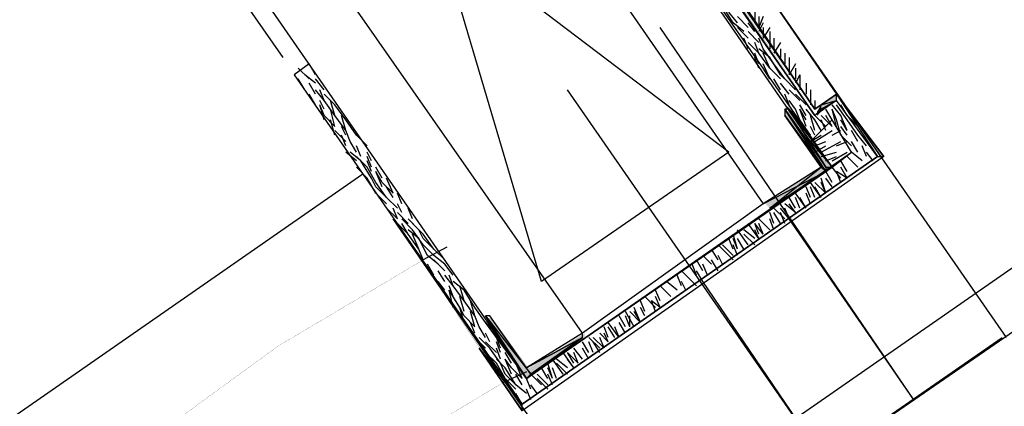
# Model space of a CAD drawing. Header units: millimetres. Extents: x 140304 to 319987, y -10756 to 142544.
# Tile 163 of 203: x 164294 to 164973, y 95888 to 96154. Entities that reach past the tile are written whole.
import ezdxf

# ---------------------------------------------------------------- set-up
doc = ezdxf.new("R2010")
doc.units = ezdxf.units.MM
doc.header["$LTSCALE"] = 10
doc.layers.get('0').update_dxf_attribs({"linetype": 'CONTINUOUS'})
doc.layers.add('4', color=3, linetype='CONTINUOUS')
doc.layers.add('furn', color=7, linetype='CONTINUOUS', true_color=0x9c9c9c)
doc.layers.add('H', color=7, linetype='CONTINUOUS', lineweight=53, true_color=0x0000d1)

msp = doc.modelspace()

# ---------------------------------------------------------------- hatches: boundary and pattern name
at = {"layer": 'H', "linetype": 'Continuous'}
for points in [[(164843.62, 96088.37), (164554.47, 96500.7), (164558.92, 96500.7), (164843.62, 96088.37)], [(164846.56, 96095.77), (164856.99, 96103.25), (164856.99, 96098.8), (164846.56, 96091.32), (164846.56, 96095.77)], [(164886.67, 96060.21), (164856.99, 96103.25), (164889.61, 96060.21), (164886.67, 96060.21)], [(164843.62, 96088.37), (164843.62, 96091.32), (164846.56, 96095.77), (164846.56, 96091.32), (164843.62, 96088.37)], [(164851.02, 96049.86), (164821.42, 96088.37), (164821.42, 96091.32), (164851.02, 96049.86)], [(164851.02, 96052.81), (164851.02, 96049.86), (164821.42, 96091.32), (164825.88, 96091.32), (164851.02, 96052.81)], [(164851.02, 96052.81), (164825.88, 96091.32), (164854.05, 96052.81), (164851.02, 96052.81)], [(164851.02, 96052.81), (164825.88, 96091.32), (164854.05, 96052.81), (164851.02, 96052.81)], [(164808.05, 96027.58), (164846.56, 96052.81), (164851.02, 96049.86), (164811, 96024.64), (164808.05, 96027.58)], [(164643.42, 95906), (164615.26, 95946.02), (164615.26, 95948.97), (164643.42, 95906)], [(164647.88, 95910.46), (164643.42, 95906), (164615.26, 95948.97), (164619.71, 95948.97), (164647.88, 95910.46)], [(164643.42, 95913.4), (164683.45, 95938.62), (164683.45, 95935.6), (164647.88, 95910.46), (164643.42, 95913.4)], [(164640.48, 95885.23), (164612.31, 95928.2), (164640.48, 95888.18), (164640.48, 95885.23)]]:
    msp.add_hatch(color=256, dxfattribs=at).paths.add_polyline_path(points)

# ---------------------------------------------------------------- linework, layer by layer
for points in [[(164854.05, 96052.81), (164526.22, 96522.9)], [(164575.24, 96512.56), (164856.99, 96103.25)], [(164839.16, 96070.63), (164539.58, 96505.16)], [(164842.19, 96088.37), (164554.47, 96502.13)], [(164554.47, 96502.13), (164842.19, 96088.37)], [(164554.47, 96502.13), (164842.19, 96088.37)], [(164842.19, 96088.37), (164554.47, 96502.13)], [(164842.19, 96088.37), (164554.47, 96502.13)], [(164842.19, 96088.37), (164557.41, 96502.13)], [(164557.41, 96502.13), (164842.19, 96092.83)], [(164561.87, 96505.16), (164842.19, 96092.83)], [(164842.19, 96092.83), (164561.87, 96505.16)], [(164486.19, 96490.28), (164806.54, 96027.58)], [(164653.77, 95974.19), (164511.42, 96454.71)], [(164682.02, 95938.62), (164358.64, 96401.32)], [(164475.85, 96128.39), (164297.85, 96383.5)], [(164315.68, 96380.55), (164643.42, 95907.43)], [(164315.68, 96380.55), (164643.42, 95907.43)], [(164782.83, 96063.15), (164383.87, 96365.75)], [(164974.11, 95935.6), (164796.2, 96192.21)], [(164785.77, 96152.19), (164778.37, 96164.05)], [(164788.8, 96152.19), (164782.83, 96159.59)], [(164796.2, 96149.16), (164788.8, 96156.65)], [(164800.66, 96159.59), (164800.66, 96152.19)], [(164803.6, 96156.65), (164803.6, 96149.16)], [(164806.54, 96156.65), (164803.6, 96149.16)], [(164910.38, 95892.63), (164735.41, 96149.16)], [(164793.17, 96146.22), (164785.77, 96152.19)], [(164796.2, 96141.76), (164788.8, 96149.16)], [(164800.66, 96146.22), (164796.2, 96152.19)], [(164806.54, 96152.19), (164803.6, 96146.22)], [(164806.54, 96149.16), (164806.54, 96141.76)], [(164811, 96149.16), (164806.54, 96141.76)], [(164796.2, 96134.36), (164793.17, 96141.76)], [(164803.6, 96138.82), (164796.2, 96146.22)], [(164806.54, 96134.36), (164803.6, 96141.76)], [(164811, 96146.22), (164811, 96138.82)], [(164811, 96141.76), (164811, 96134.36)], [(164813.94, 96141.76), (164813.94, 96134.36)], [(164803.6, 96131.42), (164796.2, 96138.82)], [(164803.6, 96131.42), (164800.66, 96138.82)], [(164811, 96128.39), (164803.6, 96134.36)], [(164813.94, 96124.02), (164806.54, 96134.36)], [(164818.4, 96138.82), (164813.94, 96131.42)], [(164818.4, 96134.36), (164818.4, 96128.39)], [(164818.4, 96134.36), (164818.4, 96128.39)], [(164803.6, 96124.02), (164800.66, 96131.42)], [(164803.6, 96121), (164800.66, 96128.39)], [(164811, 96121), (164803.6, 96131.42)], [(164811, 96121), (164806.54, 96131.42)], [(164818.4, 96116.54), (164811, 96128.39)], [(164821.42, 96131.42), (164821.42, 96124.02)], [(164821.42, 96131.42), (164821.42, 96124.02)], [(164824.37, 96128.39), (164824.37, 96121)], [(164493.59, 96124.02), (164483.25, 96116.54)], [(164493.59, 96113.6), (164486.19, 96121)], [(164498.05, 96116.54), (164493.59, 96124.02)], [(164811, 96113.6), (164806.54, 96124.02)], [(164811, 96113.6), (164806.54, 96121)], [(164818.4, 96113.6), (164811, 96121)], [(164821.42, 96113.6), (164813.94, 96124.02)], [(164824.37, 96124.02), (164824.37, 96116.54)], [(164828.82, 96124.02), (164824.37, 96116.54)], [(164828.82, 96121), (164828.82, 96113.6)], [(164483.25, 96116.54), (164640.48, 95889.69)], [(164498.05, 96110.65), (164490.65, 96116.54)], [(165169.94, 96116.54), (164704.21, 95793.25)], [(164824.37, 96110.65), (164818.4, 96116.54)], [(164831.77, 96116.54), (164828.82, 96110.65)], [(164831.77, 96116.54), (164831.77, 96110.65)], [(164490.65, 96106.2), (164486.19, 96113.6)], [(164498.05, 96103.25), (164493.59, 96110.65)], [(164504.02, 96106.2), (164498.05, 96113.6)], [(164818.4, 96106.2), (164813.94, 96113.6)], [(164824.37, 96103.25), (164818.4, 96110.65)], [(164828.82, 96106.2), (164821.42, 96113.6)], [(164831.77, 96113.6), (164831.77, 96106.2)], [(164836.22, 96110.65), (164836.22, 96103.25)], [(164498.05, 96095.77), (164493.59, 96103.25)], [(164504.02, 96098.8), (164498.05, 96106.2)], [(164504.02, 96098.8), (164501.08, 96106.2)], [(164511.42, 96095.77), (164504.02, 96103.25)], [(164849.59, 95849.58), (164671.59, 96106.2)], [(164724.98, 95765.08), (165220.3, 96106.2)], [(164824.37, 96095.77), (164821.42, 96103.25)], [(164831.77, 96098.8), (164824.37, 96106.2)], [(164836.22, 96095.77), (164828.82, 96103.25)], [(164839.16, 96106.2), (164839.16, 96098.8)], [(164839.16, 96103.25), (164839.16, 96095.77)], [(164842.19, 96092.83), (164856.99, 96103.25)], [(164856.99, 96103.25), (164846.56, 96095.77)], [(164856.99, 96098.8), (164856.99, 96103.25)], [(164889.61, 96060.21), (164856.99, 96103.25)], [(164856.99, 96103.25), (164889.61, 96060.21)], [(164889.61, 96060.21), (164856.99, 96103.25)], [(164856.99, 96103.25), (164885.16, 96060.21)], [(164856.99, 96103.25), (164889.61, 96060.21)], [(164504.02, 96092.83), (164501.08, 96098.8)], [(164504.02, 96088.37), (164501.08, 96095.77)], [(164504.02, 96085.43), (164501.08, 96095.77)], [(164511.42, 96088.37), (164504.02, 96098.8)], [(164511.42, 96088.37), (164508.48, 96098.8)], [(164518.82, 96085.43), (164511.42, 96095.77)], [(164828.82, 96088.37), (164821.42, 96095.77)], [(164828.82, 96092.83), (164824.37, 96098.8)], [(164836.22, 96088.37), (164831.77, 96095.77)], [(164856.99, 96098.8), (164842.19, 96088.37)], [(164856.99, 96098.8), (164842.19, 96088.37)], [(164842.19, 96098.8), (164842.19, 96092.83)], [(164842.19, 96092.83), (164846.56, 96095.77)], [(164846.56, 96095.77), (164842.19, 96092.83)], [(164846.56, 96092.83), (164856.99, 96098.8)], [(164856.99, 96098.8), (164846.56, 96092.83)], [(164846.56, 96095.77), (164856.99, 96098.8)], [(164859.93, 96088.37), (164854.05, 96095.77)], [(164885.16, 96060.21), (164856.99, 96098.8)], [(164885.16, 96060.21), (164856.99, 96098.8)], [(164864.39, 96085.43), (164856.99, 96095.77)], [(164864.39, 96088.37), (164859.93, 96095.77)], [(164511.42, 96080.97), (164504.02, 96088.37)], [(164511.42, 96080.97), (164508.48, 96092.83)], [(164518.82, 96078.03), (164511.42, 96088.37)], [(164518.82, 96078.03), (164515.87, 96088.37)], [(164849.59, 96049.86), (164821.42, 96092.83)], [(164821.42, 96092.83), (164821.42, 96088.37)], [(164849.59, 96049.86), (164821.42, 96092.83)], [(164821.42, 96092.83), (164849.59, 96049.86)], [(164821.42, 96092.83), (164849.59, 96049.86)], [(164849.59, 96049.86), (164821.42, 96092.83)], [(164849.59, 96049.86), (164821.42, 96092.83)], [(164821.42, 96092.83), (164849.59, 96049.86)], [(164849.59, 96049.86), (164821.42, 96092.83)], [(164821.42, 96092.83), (164849.59, 96049.86)], [(164849.59, 96049.86), (164821.42, 96092.83)], [(164821.42, 96092.83), (164849.59, 96052.81)], [(164821.42, 96092.83), (164849.59, 96052.81)], [(164824.37, 96092.83), (164821.42, 96092.83)], [(164849.59, 96049.86), (164821.42, 96088.37)], [(164821.42, 96088.37), (164849.59, 96049.86)], [(164821.42, 96088.37), (164849.59, 96049.86)], [(164846.56, 96052.81), (164821.42, 96088.37)], [(164849.59, 96052.81), (164824.37, 96092.83)], [(164854.05, 96052.81), (164824.37, 96092.83)], [(164824.37, 96092.83), (164854.05, 96052.81)], [(164854.05, 96052.81), (164824.37, 96092.83)], [(164824.37, 96092.83), (164854.05, 96052.81)], [(164824.37, 96092.83), (164854.05, 96052.81)], [(164854.05, 96052.81), (164824.37, 96092.83)], [(164854.05, 96052.81), (164824.37, 96092.83)], [(164824.37, 96092.83), (164854.05, 96052.81)], [(164854.05, 96052.81), (164824.37, 96092.83)], [(164824.37, 96092.83), (164854.05, 96052.81)], [(164824.37, 96092.83), (164854.05, 96052.81)], [(164854.05, 96052.81), (164824.37, 96092.83)], [(164854.05, 96052.81), (164824.37, 96092.83)], [(164824.37, 96092.83), (164854.05, 96052.81)], [(164854.05, 96052.81), (164824.37, 96092.83)], [(164824.37, 96092.83), (164849.59, 96052.81)], [(164824.37, 96092.83), (164849.59, 96052.81)], [(164849.59, 96052.81), (164824.37, 96092.83)], [(164854.05, 96052.81), (164824.37, 96092.83)], [(164824.37, 96092.83), (164854.05, 96052.81)], [(164849.59, 96052.81), (164824.37, 96092.83)], [(164824.37, 96092.83), (164849.59, 96052.81)], [(164824.37, 96092.83), (164849.59, 96052.81)], [(164849.59, 96052.81), (164824.37, 96092.83)], [(164824.37, 96092.83), (164849.59, 96052.81)], [(164831.77, 96085.43), (164828.82, 96092.83)], [(164831.77, 96080.97), (164828.82, 96088.37)], [(164836.22, 96085.43), (164831.77, 96092.83)], [(164836.22, 96080.97), (164831.77, 96092.83)], [(164842.19, 96085.43), (164836.22, 96092.83)], [(164842.19, 96078.03), (164839.16, 96088.37)], [(164842.19, 96088.37), (164846.56, 96092.83)], [(164846.56, 96092.83), (164842.19, 96088.37)], [(164849.59, 96080.97), (164842.19, 96088.37)], [(164842.19, 96088.37), (164842.19, 96088.37)], [(164854.05, 96080.97), (164846.56, 96088.37)], [(164854.05, 96085.43), (164849.59, 96092.83)], [(164854.05, 96080.97), (164849.59, 96088.37)], [(164856.99, 96085.43), (164854.05, 96092.83)], [(164856.99, 96080.97), (164854.05, 96092.83)], [(164864.39, 96078.03), (164859.93, 96088.37)], [(164871.79, 96080.97), (164864.39, 96088.37)], [(164511.42, 96075), (164508.48, 96085.43)], [(164518.82, 96075), (164515.87, 96080.97)], [(164526.22, 96075), (164518.82, 96085.43)], [(164839.16, 96075), (164831.77, 96085.43)], [(164839.16, 96075), (164831.77, 96080.97)], [(164854.05, 96085.43), (164839.16, 96070.63)], [(164854.05, 96085.43), (164839.16, 96070.63)], [(164842.19, 96075), (164839.16, 96080.97)], [(164842.19, 96075), (164839.16, 96080.97)], [(164846.56, 96078.03), (164842.19, 96085.43)], [(164849.59, 96078.03), (164846.56, 96085.43)], [(164867.33, 96063.15), (164854.05, 96085.43)], [(164867.33, 96063.15), (164854.05, 96085.43)], [(164859.93, 96075), (164856.99, 96085.43)], [(164864.39, 96078.03), (164859.93, 96085.43)], [(164864.39, 96075), (164859.93, 96080.97)], [(164871.79, 96075), (164864.39, 96085.43)], [(164518.82, 96070.63), (164511.42, 96078.03)], [(164518.82, 96067.6), (164515.87, 96075)], [(164521.84, 96070.63), (164518.82, 96078.03)], [(164533.7, 96067.6), (164526.22, 96075)], [(164839.16, 96070.63), (164846.56, 96075)], [(164842.19, 96070.63), (164854.05, 96078.03)], [(164854.05, 96075), (164859.93, 96078.03)], [(164867.33, 96067.6), (164859.93, 96075)], [(164871.79, 96070.63), (164867.33, 96078.03)], [(164877.76, 96067.6), (164871.79, 96075)], [(164526.22, 96063.15), (164521.84, 96070.63)], [(164529.24, 96060.21), (164526.22, 96067.6)], [(164839.16, 96070.63), (164854.05, 96052.81)], [(164842.19, 96067.6), (164849.59, 96070.63)], [(164842.19, 96063.15), (164849.59, 96067.6)], [(164846.56, 96063.15), (164859.93, 96070.63)], [(164856.99, 96067.6), (164864.39, 96070.63)], [(164871.79, 96063.15), (164867.33, 96070.63)], [(164877.76, 96060.21), (164874.81, 96067.6)], [(164526.22, 96057.26), (164518.82, 96063.15)], [(164529.24, 96057.26), (164521.84, 96063.15)], [(164533.7, 96052.81), (164526.22, 96060.21)], [(164536.64, 96057.26), (164533.7, 96063.15)], [(164536.64, 96052.81), (164533.7, 96060.21)], [(164640.48, 95889.69), (164885.16, 96060.21)], [(164885.16, 96060.21), (164640.48, 95889.69)], [(164885.16, 96060.21), (164640.48, 95889.69)], [(164640.48, 95889.69), (164885.16, 96060.21)], [(164889.61, 96060.21), (164640.48, 95885.23)], [(164640.48, 95889.69), (164885.16, 96060.21)], [(164640.48, 95889.69), (164885.16, 96060.21)], [(164643.42, 95907.43), (164867.33, 96063.15)], [(164782.83, 96063.15), (164653.77, 95974.19)], [(164846.56, 96060.21), (164856.99, 96063.15)], [(164849.59, 96057.26), (164856.99, 96060.21)], [(164854.05, 96057.26), (164864.39, 96063.15)], [(164854.05, 96052.81), (164867.33, 96063.15)], [(164871.79, 96052.81), (164864.39, 96060.21)], [(164874.81, 96057.26), (164867.33, 96063.15)], [(164882.21, 96057.26), (164877.76, 96063.15)], [(164885.16, 96060.21), (164885.16, 96060.21)], [(164885.16, 96060.21), (164889.61, 96060.21)], [(164533.7, 96045.41), (164526.22, 96052.81)], [(164536.64, 96045.41), (164529.24, 96057.26)], [(164536.64, 96049.86), (164533.7, 96057.26)], [(164539.58, 96042.38), (164533.7, 96052.81)], [(164544.04, 96045.41), (164539.58, 96052.81)], [(164643.42, 95907.43), (164854.05, 96052.81)], [(164846.56, 96052.81), (164806.54, 96027.58)], [(164811, 96024.64), (164846.56, 96052.81)], [(164849.59, 96049.86), (164846.56, 96052.81)], [(164849.59, 96052.81), (164849.59, 96049.86)], [(164849.59, 96052.81), (164854.05, 96052.81)], [(164849.59, 96052.81), (164849.59, 96052.81)], [(164849.59, 96052.81), (164849.59, 96052.81)], [(164849.59, 96052.81), (164849.59, 96052.81)], [(164859.93, 96045.41), (164854.05, 96052.81)], [(164854.05, 96052.81), (164854.05, 96052.81)], [(164854.05, 96052.81), (164854.05, 96052.81)], [(164854.05, 96052.81), (164854.05, 96052.81)], [(164854.05, 96052.81), (164854.05, 96052.81)], [(164864.39, 96049.86), (164859.93, 96057.26)], [(164864.39, 96045.41), (164859.93, 96052.81)], [(164544.04, 96042.38), (164539.58, 96049.86)], [(164544.04, 96039.44), (164539.58, 96049.86)], [(164806.54, 96027.58), (164849.59, 96049.86)], [(164811, 96024.64), (164849.59, 96049.86)], [(164849.59, 96049.86), (164811, 96024.64)], [(164849.59, 96049.86), (164811, 96024.64)], [(164854.05, 96042.38), (164849.59, 96049.86)], [(164849.59, 96049.86), (164849.59, 96049.86)], [(164849.59, 96049.86), (164849.59, 96049.86)], [(164849.59, 96049.86), (164849.59, 96049.86)], [(164849.59, 96049.86), (164849.59, 96049.86)], [(164859.93, 96042.38), (164856.99, 96049.86)], [(164864.39, 96045.41), (164856.99, 96049.86)], [(164539.58, 96034.98), (164533.7, 96045.41)], [(164539.58, 96039.44), (164536.64, 96045.41)], [(164546.98, 96032.04), (164539.58, 96042.38)], [(164546.98, 96032.04), (164539.58, 96039.44)], [(164551.44, 96034.98), (164544.04, 96042.38)], [(164551.44, 96034.98), (164546.98, 96045.41)], [(164551.44, 96032.04), (164546.98, 96039.44)], [(164839.16, 96032.04), (164836.22, 96039.44)], [(164846.56, 96032.04), (164839.16, 96042.38)], [(164842.19, 96032.04), (164839.16, 96039.44)], [(164849.59, 96034.98), (164842.19, 96042.38)], [(164846.56, 96032.04), (164842.19, 96039.44)], [(164849.59, 96034.98), (164846.56, 96045.41)], [(164849.59, 96034.98), (164846.56, 96042.38)], [(164854.05, 96039.44), (164849.59, 96045.41)], [(164546.98, 96027.58), (164539.58, 96034.98)], [(164557.41, 96027.58), (164554.47, 96034.98)], [(164836.22, 96024.64), (164828.82, 96034.98)], [(164839.16, 96027.58), (164836.22, 96034.98)], [(164839.16, 96027.58), (164836.22, 96034.98)], [(164554.47, 96024.64), (164546.98, 96032.04)], [(164557.41, 96021.61), (164554.47, 96027.58)], [(164806.54, 96027.58), (164682.02, 95938.62)], [(164828.82, 96021.61), (164821.42, 96027.58)], [(164828.82, 96024.64), (164824.37, 96032.04)], [(164828.82, 96021.61), (164824.37, 96027.58)], [(164828.82, 96021.61), (164824.37, 96027.58)], [(164831.77, 96024.64), (164828.82, 96032.04)], [(164836.22, 96024.64), (164831.77, 96032.04)], [(164554.47, 96017.24), (164546.98, 96024.64)], [(164554.47, 96017.24), (164551.44, 96024.64)], [(164561.87, 96014.21), (164554.47, 96021.61)], [(164564.81, 96017.24), (164561.87, 96024.64)], [(164813.94, 96014.21), (164811, 96021.61)], [(164813.94, 96014.21), (164811, 96021.61)], [(164821.42, 96017.24), (164813.94, 96024.64)], [(164818.4, 96014.21), (164813.94, 96021.61)], [(164824.37, 96017.24), (164818.4, 96024.64)], [(164821.42, 96014.21), (164818.4, 96021.61)], [(164824.37, 96017.24), (164821.42, 96024.64)], [(164724.98, 95765.08), (164551.44, 96017.24)], [(164561.87, 96006.81), (164554.47, 96014.21)], [(164564.81, 96009.76), (164557.41, 96017.24)], [(164561.87, 96006.81), (164557.41, 96014.21)], [(164569.27, 96009.76), (164561.87, 96017.24)], [(164572.21, 96006.81), (164564.81, 96014.21)], [(164803.6, 96003.87), (164796.2, 96014.21)], [(164806.54, 96006.81), (164800.66, 96014.21)], [(164803.6, 96006.81), (164800.66, 96014.21)], [(164811, 96009.76), (164803.6, 96017.24)], [(164811, 96009.76), (164803.6, 96017.24)], [(164806.54, 96006.81), (164803.6, 96014.21)], [(164813.94, 96009.76), (164811, 96017.24)], [(164910.38, 95892.63), (164824.37, 96017.24)], [(164569.27, 96003.87), (164561.87, 96009.76)], [(164569.27, 95996.47), (164561.87, 96006.81)], [(164572.21, 95999.42), (164564.81, 96009.76)], [(164569.27, 95996.47), (164564.81, 96006.81)], [(164572.21, 96003.87), (164569.27, 96009.76)], [(164579.61, 95996.47), (164572.21, 96006.81)], [(164788.8, 95996.47), (164785.77, 96006.81)], [(164796.2, 95999.42), (164788.8, 96009.76)], [(164800.66, 96003.87), (164793.17, 96009.76)], [(164800.66, 95999.42), (164793.17, 96006.81)], [(164803.6, 96003.87), (164800.66, 96009.76)], [(164575.24, 95992.02), (164569.27, 96003.87)], [(164579.61, 95996.47), (164572.21, 96003.87)], [(164579.61, 95992.02), (164572.21, 95999.42)], [(164782.83, 95992.02), (164775.43, 95999.42)], [(164785.77, 95992.02), (164778.37, 95999.42)], [(164785.77, 95996.47), (164782.83, 96003.87)], [(164788.8, 95996.47), (164785.77, 96003.87)], [(164788.8, 95992.02), (164785.77, 95999.42)], [(164793.17, 95996.47), (164788.8, 96003.87)], [(164572.21, 95988.99), (164569.27, 95996.47)], [(164588.52, 95997.9), (164572.21, 95988.99)], [(164582.63, 95986.05), (164575.24, 95992.02)], [(164587.09, 95988.99), (164579.61, 95996.47)], [(164587.09, 95986.05), (164579.61, 95992.02)], [(164770.98, 95986.05), (164765.01, 95992.02)], [(164775.43, 95988.99), (164770.98, 95996.47)], [(164778.37, 95986.05), (164775.43, 95992.02)], [(164785.77, 95988.99), (164778.37, 95996.47)], [(164579.61, 95978.65), (164575.24, 95986.05)], [(164587.09, 95981.59), (164579.61, 95988.99)], [(164592.98, 95978.65), (164587.09, 95986.05)], [(164760.55, 95978.65), (164757.61, 95986.05)], [(164765.01, 95981.59), (164760.55, 95988.99)], [(164768.03, 95978.65), (164765.01, 95986.05)], [(164775.43, 95981.59), (164770.98, 95988.99)], [(164587.09, 95974.19), (164582.63, 95981.59)], [(164592.98, 95971.25), (164587.09, 95978.65)], [(164592.98, 95971.25), (164590.03, 95978.65)], [(164750.21, 95971.25), (164747.26, 95978.65)], [(164757.61, 95974.19), (164750.21, 95981.59)], [(164760.55, 95971.25), (164753.15, 95978.65)], [(164765.01, 95974.19), (164760.55, 95981.59)], [(164587.09, 95968.22), (164582.63, 95974.19)], [(164600.38, 95968.22), (164592.98, 95974.19)], [(164747.26, 95968.22), (164739.78, 95974.19)], [(164753.15, 95968.22), (164750.21, 95974.19)], [(164849.59, 95849.58), (164765.01, 95974.19)], [(164592.98, 95963.85), (164590.03, 95971.25)], [(164597.43, 95956.37), (164590.03, 95968.22)], [(164592.98, 95956.37), (164590.03, 95968.22)], [(164600.38, 95960.82), (164592.98, 95971.25)], [(164600.38, 95960.82), (164597.43, 95971.25)], [(164607.86, 95956.37), (164600.38, 95968.22)], [(164735.41, 95960.82), (164732.38, 95968.22)], [(164742.81, 95963.85), (164735.41, 95971.25)], [(164600.38, 95953.42), (164597.43, 95963.85)], [(164607.86, 95950.48), (164600.38, 95960.82)], [(164607.86, 95950.48), (164604.83, 95960.82)], [(164724.98, 95953.42), (164722.04, 95960.82)], [(164732.38, 95956.37), (164724.98, 95963.85)], [(164732.38, 95953.42), (164729.44, 95960.82)], [(164735.41, 95956.37), (164729.44, 95960.82)], [(164735.41, 95956.37), (164732.38, 95963.85)], [(164600.38, 95950.48), (164597.43, 95956.37)], [(164600.38, 95946.02), (164597.43, 95956.37)], [(164607.86, 95943.08), (164604.83, 95953.42)], [(164615.26, 95946.02), (164607.86, 95956.37)], [(164717.58, 95943.08), (164711.61, 95953.42)], [(164722.04, 95946.02), (164714.64, 95953.42)], [(164722.04, 95946.02), (164717.58, 95956.37)], [(164722.04, 95946.02), (164717.58, 95953.42)], [(164724.98, 95950.48), (164722.04, 95956.37)], [(164607.86, 95943.08), (164600.38, 95950.48)], [(164607.86, 95938.62), (164604.83, 95946.02)], [(164610.8, 95943.08), (164607.86, 95950.48)], [(164615.26, 95950.48), (164643.42, 95907.43)], [(164643.42, 95907.43), (164615.26, 95950.48)], [(164615.26, 95950.48), (164643.42, 95907.43)], [(164643.42, 95907.43), (164615.26, 95950.48)], [(164643.42, 95907.43), (164615.26, 95950.48)], [(164615.26, 95950.48), (164643.42, 95907.43)], [(164643.42, 95907.43), (164615.26, 95950.48)], [(164615.26, 95950.48), (164643.42, 95907.43)], [(164615.26, 95950.48), (164643.42, 95907.43)], [(164643.42, 95907.43), (164615.26, 95950.48)], [(164643.42, 95907.43), (164615.26, 95950.48)], [(164615.26, 95950.48), (164643.42, 95907.43)], [(164643.42, 95907.43), (164615.26, 95950.48)], [(164615.26, 95950.48), (164643.42, 95907.43)], [(164643.42, 95907.43), (164615.26, 95950.48)], [(164615.26, 95950.48), (164646.37, 95910.46)], [(164615.26, 95950.48), (164646.37, 95910.46)], [(164618.2, 95950.48), (164615.26, 95950.48)], [(164622.66, 95938.62), (164615.26, 95946.02)], [(164615.26, 95946.02), (164643.42, 95907.43)], [(164643.42, 95907.43), (164615.26, 95946.02)], [(164643.42, 95907.43), (164615.26, 95946.02)], [(164615.26, 95946.02), (164643.42, 95907.43)], [(164643.42, 95907.43), (164615.26, 95946.02)], [(164615.26, 95946.02), (164643.42, 95907.43)], [(164615.26, 95946.02), (164643.42, 95907.43)], [(164643.42, 95907.43), (164615.26, 95946.02)], [(164643.42, 95907.43), (164615.26, 95946.02)], [(164615.26, 95946.02), (164643.42, 95907.43)], [(164643.42, 95907.43), (164615.26, 95946.02)], [(164615.26, 95946.02), (164643.42, 95907.43)], [(164615.26, 95946.02), (164643.42, 95907.43)], [(164643.42, 95907.43), (164615.26, 95946.02)], [(164643.42, 95907.43), (164615.26, 95946.02)], [(164615.26, 95946.02), (164643.42, 95907.43)], [(164643.42, 95907.43), (164615.26, 95946.02)], [(164615.26, 95946.02), (164643.42, 95907.43)], [(164615.26, 95946.02), (164643.42, 95907.43)], [(164643.42, 95907.43), (164615.26, 95946.02)], [(164643.42, 95907.43), (164615.26, 95946.02)], [(164615.26, 95946.02), (164643.42, 95907.43)], [(164615.26, 95946.02), (164643.42, 95907.43)], [(164646.37, 95910.46), (164618.2, 95950.48)], [(164643.42, 95914.83), (164618.2, 95950.48)], [(164707.16, 95935.6), (164699.76, 95946.02)], [(164711.61, 95943.08), (164707.16, 95950.48)], [(164711.61, 95938.62), (164707.16, 95946.02)], [(164711.61, 95938.62), (164707.16, 95946.02)], [(164714.64, 95943.08), (164711.61, 95950.48)], [(164714.64, 95943.08), (164714.64, 95950.48)], [(164615.26, 95935.6), (164610.8, 95943.08)], [(164618.2, 95932.65), (164615.26, 95938.62)], [(164682.02, 95938.62), (164643.42, 95914.83)], [(164682.02, 95935.6), (164682.02, 95938.62)], [(164699.76, 95932.65), (164693.87, 95938.62)], [(164699.76, 95935.6), (164696.82, 95943.08)], [(164699.76, 95932.65), (164696.82, 95938.62)], [(164699.76, 95932.65), (164696.82, 95938.62)], [(164704.21, 95935.6), (164699.76, 95943.08)], [(164707.16, 95935.6), (164704.21, 95943.08)], [(164615.26, 95928.2), (164607.86, 95935.6)], [(164618.2, 95928.2), (164610.8, 95935.6)], [(164622.66, 95925.26), (164615.26, 95932.65)], [(164625.6, 95928.2), (164622.66, 95935.6)], [(164625.6, 95925.26), (164622.66, 95932.65)], [(164643.42, 95914.83), (164682.02, 95935.6)], [(164643.42, 95907.43), (164682.02, 95935.6)], [(164682.02, 95935.6), (164643.42, 95914.83)], [(164646.37, 95910.46), (164682.02, 95935.6)], [(164682.02, 95935.6), (164646.37, 95910.46)], [(164686.39, 95925.26), (164682.02, 95932.65)], [(164693.87, 95928.2), (164686.39, 95935.6)], [(164689.42, 95925.26), (164686.39, 95932.65)], [(164696.82, 95928.2), (164689.42, 95935.6)], [(164693.87, 95925.26), (164689.42, 95932.65)], [(164696.82, 95928.2), (164693.87, 95935.6)], [(164724.98, 95765.08), (164971.17, 95935.6)], [(164640.48, 95889.69), (164610.8, 95928.2)], [(164610.8, 95928.2), (164640.48, 95889.69)], [(164640.48, 95889.69), (164610.8, 95928.2)], [(164610.8, 95928.2), (164640.48, 95885.23)], [(164640.48, 95885.23), (164610.8, 95928.2)], [(164610.8, 95928.2), (164640.48, 95889.69)], [(164622.66, 95917.86), (164615.26, 95925.26)], [(164625.6, 95917.86), (164618.2, 95928.2)], [(164625.6, 95920.8), (164622.66, 95928.2)], [(164633, 95917.86), (164628.63, 95925.26)], [(164676.05, 95914.83), (164668.65, 95925.26)], [(164678.99, 95917.86), (164671.59, 95925.26)], [(164676.05, 95917.86), (164671.59, 95925.26)], [(164682.02, 95920.8), (164676.05, 95928.2)], [(164682.02, 95920.8), (164676.05, 95928.2)], [(164678.99, 95917.86), (164676.05, 95925.26)], [(164686.39, 95920.8), (164682.02, 95928.2)], [(164686.39, 95920.8), (164682.02, 95928.2)], [(164628.63, 95914.83), (164622.66, 95920.8)], [(164628.63, 95907.43), (164622.66, 95917.86)], [(164628.63, 95910.46), (164625.6, 95917.86)], [(164633, 95914.83), (164628.63, 95920.8)], [(164633, 95910.46), (164628.63, 95920.8)], [(164640.48, 95907.43), (164636.03, 95917.86)], [(164661.25, 95907.43), (164658.22, 95917.86)], [(164668.65, 95910.46), (164661.25, 95920.8)], [(164671.59, 95914.83), (164664.19, 95920.8)], [(164671.59, 95910.46), (164664.19, 95917.86)], [(164676.05, 95914.83), (164671.59, 95920.8)], [(164643.42, 95911.89), (164627.11, 95904.49)], [(164636.03, 95902.97), (164628.63, 95914.83)], [(164636.03, 95902.97), (164628.63, 95910.46)], [(164640.48, 95907.43), (164633, 95914.83)], [(164640.48, 95902.97), (164636.03, 95910.46)], [(164646.37, 95910.46), (164643.42, 95907.43)], [(164653.77, 95902.97), (164646.37, 95910.46)], [(164658.22, 95902.97), (164650.82, 95910.46)], [(164658.22, 95907.43), (164653.77, 95914.83)], [(164661.25, 95907.43), (164658.22, 95914.83)], [(164661.25, 95902.97), (164658.22, 95910.46)], [(164664.19, 95907.43), (164661.25, 95914.83)], [(164636.03, 95900.03), (164628.63, 95907.43)], [(164646.37, 95900.03), (164643.42, 95907.43)], [(164643.42, 95907.43), (164643.42, 95907.43)], [(164643.42, 95907.43), (164643.42, 95907.43)], [(164643.42, 95907.43), (164643.42, 95907.43)], [(164643.42, 95907.43), (164643.42, 95907.43)], [(164643.42, 95907.43), (164643.42, 95907.43)], [(164643.42, 95907.43), (164643.42, 95907.43)], [(164643.42, 95907.43), (164643.42, 95907.43)], [(164643.42, 95907.43), (164643.42, 95907.43)], [(164643.42, 95907.43), (164643.42, 95907.43)], [(164643.42, 95907.43), (164643.42, 95907.43)], [(164643.42, 95907.43), (164643.42, 95907.43)], [(164658.22, 95900.03), (164650.82, 95907.43)], [(164643.42, 95897.09), (164636.03, 95902.97)], [(164640.48, 95889.69), (164636.03, 95897.09)], [(164646.37, 95892.63), (164643.42, 95900.03)], [(164650.82, 95897.09), (164646.37, 95902.97)], [(164640.48, 95885.23), (164640.48, 95889.69)]]:
    msp.add_lwpolyline(points)
at = {"layer": '4', "ltscale": 0.25, "const_width": 0.1, "flags": 128}
for points in [[(164418, 94043.19), (164369.07, 93952.72, -0.535415), (164571.25, 95988.45, -0.234244)], [(164571.25, 95988.45), (164627.11, 95904.49, 0.523945), (164418, 94043.19, 0.140673)]]:
    msp.add_lwpolyline(points, format="xyb", dxfattribs=at)
at = {"layer": 'furn', "ltscale": 0.25}
msp.add_line((164530.7, 96048.08), (164157.5, 95789.14), dxfattribs=at)

doc.saveas('drawing.dxf')
